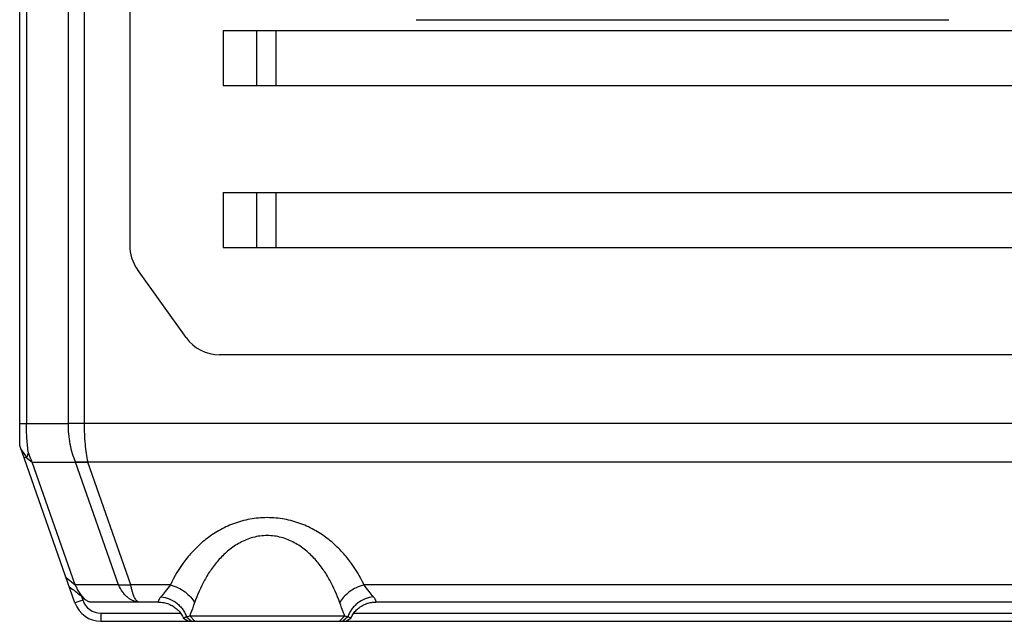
# Model space of a CAD drawing. Header units: millimetres. Extents: x 0 to 420, y 0 to 297.
# Tile 39 of 54: x 243 to 266, y 67 to 81. Entities that reach past the tile are written whole.
import ezdxf

# ---------------------------------------------------------------- set-up
doc = ezdxf.new("R2010")
doc.units = ezdxf.units.MM
doc.header["$LTSCALE"] = 23.1
doc.layers.add('00_COMPONENTS', color=7, linetype='CONTINUOUS')

msp = doc.modelspace()

# ---------------------------------------------------------------- linework, layer by layer
at = {"layer": '00_COMPONENTS', "color": 7}
for p, q in [((242.6105, 70.8025), (242.6105, 97.2692)), ((242.7723, 97.2692), (242.7723, 71.3322)), ((243.7821, 97.2692), (243.7821, 71.3339)), ((244.1727, 97.2692), (244.1727, 71.3311)), ((245.2772, 92.6154), (245.2772, 75.6563)), ((252.22, 81.1325), (265.1344, 81.1325)), ((247.5439, 80.8692), (247.5439, 79.5358)), ((247.5439, 80.8692), (287.2772, 80.8692)), ((248.3486, 80.8692), (248.3486, 79.5358)), ((248.82, 80.8692), (248.82, 79.5358)), ((247.5439, 79.5358), (287.2772, 79.5358)), ((247.5439, 76.9358), (247.5439, 75.6025)), ((247.5439, 76.9358), (287.2772, 76.9358)), ((248.3486, 76.9358), (248.3486, 75.6025)), ((248.82, 76.9358), (248.82, 75.6025)), ((247.5439, 75.6025), (287.2772, 75.6025)), ((246.6447, 73.4213), (245.4635, 75.0751)), ((287.9264, 73.0025), (247.4585, 73.0025)), ((242.6105, 71.3322), (243.7821, 71.3322)), ((300.7117, 71.3339), (243.7821, 71.3339)), ((243.7821, 71.3339), (243.7821, 71.3322)), ((244.1727, 71.3311), (243.7821, 71.3322)), ((243.9511, 66.9818), (242.6105, 70.8025)), ((242.7804, 70.5206), (242.6404, 70.7173)), ((242.7127, 70.5112), (242.7621, 70.5197)), ((242.7621, 70.5197), (242.9144, 70.4001)), ((243.9592, 67.4222), (242.9144, 70.4001)), ((242.9144, 70.4001), (243.9621, 70.4001)), ((243.9619, 70.4006), (243.9621, 70.4001)), ((244.2588, 70.3994), (243.9619, 70.4006)), ((245.007, 67.4222), (243.9621, 70.4001)), ((243.9621, 70.4001), (244.2589, 70.3992)), ((245.3038, 67.4213), (244.2588, 70.3995)), ((300.6965, 70.3995), (244.2588, 70.3995)), ((243.7347, 67.5985), (243.9592, 67.4222)), ((245.007, 67.4222), (243.9592, 67.4222)), ((245.007, 67.4222), (245.3038, 67.4213)), ((245.0079, 67.4202), (245.3041, 67.4202)), ((246.2628, 67.4202), (245.3041, 67.4202)), ((286.9295, 67.4202), (250.9582, 67.4202)), ((244.1062, 67.1438), (244.1398, 67.048)), ((244.1527, 67.1047), (244.2003, 67.0641)), ((244.1398, 67.048), (243.9511, 66.9818)), ((245.9789, 67.0025), (244.3355, 67.0025)), ((286.6456, 67.0025), (251.2422, 67.0025)), ((244.5802, 66.7358), (244.5802, 66.5358)), ((244.5802, 66.7358), (246.5094, 66.7358)), ((246.5813, 66.614), (246.581, 66.6143)), ((246.5813, 66.614), (246.7025, 66.5358)), ((246.6534, 66.6469), (246.7316, 66.6692)), ((246.6534, 66.6469), (246.7772, 66.5358)), ((246.7316, 66.6692), (246.8569, 66.5358)), ((246.7316, 66.6692), (250.4895, 66.6692)), ((250.4895, 66.6692), (250.3642, 66.5358)), ((250.5676, 66.6469), (250.4439, 66.5358)), ((250.4895, 66.6692), (250.5676, 66.6469)), ((250.5185, 66.5358), (250.6398, 66.614)), ((250.64, 66.6143), (250.6398, 66.614)), ((250.7117, 66.7358), (287.1761, 66.7358)), ((244.5802, 66.5358), (291.1852, 66.5358))]:
    msp.add_line(p, q, dxfattribs=at)
for points in [[(243.8142, 67.372), (243.836, 67.3564), (243.8674, 67.3335), (243.8981, 67.3106), (243.9279, 67.2878), (243.9572, 67.265), (243.986, 67.2423), (244.0143, 67.2196), (244.0424, 67.1967), (244.0703, 67.1738), (244.0979, 67.1508), (244.1254, 67.1277), (244.1527, 67.1047)], [(245.9789, 67.0025), (246.0098, 67.0018), (246.0407, 66.9996), (246.0714, 66.996), (246.1021, 66.9909), (246.1324, 66.9844), (246.1625, 66.9765), (246.1922, 66.9672), (246.2214, 66.9564), (246.2501, 66.9443), (246.2782, 66.9309), (246.3056, 66.9161), (246.3323, 66.9001), (246.3582, 66.8829), (246.3833, 66.8645), (246.4073, 66.8449), (246.4304, 66.8244), (246.4524, 66.8028), (246.4734, 66.7803), (246.4931, 66.757), (246.5117, 66.733), (246.529, 66.7082), (246.545, 66.6829), (246.5598, 66.6572), (246.5732, 66.631), (246.581, 66.6143)], [(250.64, 66.6143), (250.6471, 66.6295), (250.6597, 66.6541), (250.6734, 66.6785), (250.6882, 66.7024), (250.7042, 66.7258), (250.7213, 66.7487), (250.7395, 66.7709), (250.7587, 66.7925), (250.7789, 66.8132), (250.8001, 66.8331), (250.8223, 66.8521), (250.8452, 66.8701), (250.869, 66.8872), (250.8936, 66.9032), (250.9189, 66.9181), (250.9448, 66.9319), (250.9713, 66.9445), (250.9983, 66.9559), (251.0258, 66.9661), (251.0536, 66.975), (251.0819, 66.9828), (251.1104, 66.9892), (251.1392, 66.9944), (251.1681, 66.9983), (251.1972, 67.001), (251.2263, 67.0023), (251.2422, 67.0025)]]:
    msp.add_lwpolyline(points, dxfattribs=at)
for centre, radius, start, end in [((246.2772, 75.6563), 1, 180, 215.53768), ((247.4585, 74.0025), 1, 215.53768, 270), ((242.753, 70.8717), 0.3521, 271.48906, 274.46911), ((245.5959, 67.6977), 0.6502, 205.07872, 205.26662), ((245.5292, 67.5004), 0.2389, 199.3348, 199.5997), ((244.5802, 67.2025), 0.6667, 199.33481, 270), ((244.5802, 67.2025), 0.4667, 199.33481, 270)]:
    msp.add_arc(centre, radius, start, end, dxfattribs=at)
for points, knots in [([(242.8234, 70.6235), (242.806, 70.7355), (242.7806, 70.9715), (242.7723, 71.2085), (242.7723, 71.3322)], [0, 0, 0, 0, 0.4783984, 1, 1, 1, 1]), ([(243.7821, 71.3322), (243.782, 71.2484), (243.7894, 71.0826), (243.8232, 70.8401), (243.8789, 70.6117), (243.9317, 70.468), (243.9619, 70.4006)], [0, 0, 0, 0, 0.2630003, 0.5206836, 0.7679482, 1, 1, 1, 1]), ([(244.1727, 71.3311), (244.1726, 71.2474), (244.176, 71.0823), (244.1921, 70.8407), (244.2186, 70.6135), (244.244, 70.4683), (244.2588, 70.3995)], [0, 0, 0, 0, 0.267844, 0.5284942, 0.7748681, 1, 1, 1, 1]), ([(242.8234, 70.6235), (242.8143, 70.6069), (242.7987, 70.573), (242.7861, 70.538), (242.7804, 70.5206)], [0, 0, 0, 0, 0.5090758, 1, 1, 1, 1]), ([(242.9144, 70.4001), (242.9065, 70.4176), (242.8743, 70.4913), (242.8447, 70.5661), (242.8234, 70.6235)], [0, 0, 0, 0, 0.2384024, 1, 1, 1, 1]), ([(248.6105, 69.0512), (248.47, 69.0512), (248.1914, 69.0254), (247.7942, 68.9144), (247.4335, 68.7442), (247.1159, 68.5292), (246.8421, 68.2819), (246.5368, 67.9262), (246.3582, 67.6263), (246.2628, 67.4202)], [0, 0, 0, 0, 0.1397559, 0.2764201, 0.4081973, 0.5347171, 0.656433, 0.7741018, 1, 1, 1, 1]), ([(250.9582, 67.4202), (250.8628, 67.6263), (250.6843, 67.9262), (250.379, 68.2819), (250.1051, 68.5292), (249.7876, 68.7442), (249.4269, 68.9144), (249.0297, 69.0254), (248.751, 69.0512), (248.6105, 69.0512)], [0, 0, 0, 0, 0.2258979, 0.3435663, 0.4652817, 0.5917993, 0.7235748, 0.8602402, 1, 1, 1, 1]), ([(248.6105, 68.6166), (248.5524, 68.6166), (248.4364, 68.6087), (248.2665, 68.5741), (248.1042, 68.5191), (247.9027, 68.4236), (247.6766, 68.2693), (247.4455, 68.0467), (247.2516, 67.8007), (247.0372, 67.4544), (246.9155, 67.1751), (246.8497, 66.9856)], [0, 0, 0, 0, 0.0682872, 0.1360918, 0.2030516, 0.2689766, 0.3975116, 0.5224068, 0.6444866, 0.7644742, 1, 1, 1, 1]), ([(250.3713, 66.9856), (250.3055, 67.1751), (250.1839, 67.4544), (249.9695, 67.8007), (249.7755, 68.0467), (249.5445, 68.2693), (249.3183, 68.4235), (249.1168, 68.5191), (248.9546, 68.5741), (248.7847, 68.6087), (248.6687, 68.6166), (248.6105, 68.6166)], [0, 0, 0, 0, 0.2355254, 0.3555124, 0.4775917, 0.602485, 0.7310173, 0.7969427, 0.8639033, 0.9317086, 1, 1, 1, 1]), ([(244.2003, 67.0641), (244.1775, 67.0836), (244.1329, 67.1306), (244.072, 67.2138), (244.0131, 67.3125), (243.977, 67.3843), (243.9592, 67.4222)], [0, 0, 0, 0, 0.2069824, 0.4450804, 0.7110633, 1, 1, 1, 1]), ([(245.5075, 67.0025), (245.4837, 67.0025), (245.4353, 67.0073), (245.3641, 67.0289), (245.295, 67.0642), (245.2288, 67.1126), (245.1662, 67.1734), (245.0859, 67.2728), (245.0368, 67.3591), (245.0079, 67.4202)], [0, 0, 0, 0, 0.1043305, 0.2113372, 0.3233608, 0.4421849, 0.5689657, 0.7042729, 1, 1, 1, 1]), ([(245.5075, 67.0025), (245.5027, 67.0025), (245.4926, 67.0037), (245.4779, 67.0093), (245.4634, 67.0183), (245.4432, 67.0359), (245.419, 67.0674), (245.3926, 67.1157), (245.3676, 67.1761), (245.3441, 67.2481), (245.3225, 67.3306), (245.3101, 67.3893), (245.3041, 67.4202)], [0, 0, 0, 0, 0.0300725, 0.0617465, 0.0963778, 0.1349799, 0.2264643, 0.3392248, 0.4738554, 0.6297838, 0.8057564, 1, 1, 1, 1]), ([(246.2628, 67.4202), (246.2235, 67.3656), (246.1484, 67.2684), (246.07, 67.1739), (246.0346, 67.1311)], [0, 0, 0, 0, 0.5478079, 1, 1, 1, 1]), ([(246.2628, 67.4202), (246.3268, 67.4032), (246.4515, 67.3566), (246.6193, 67.2565), (246.7569, 67.1332), (246.8255, 67.0356), (246.8497, 66.9856)], [0, 0, 0, 0, 0.2651497, 0.5291499, 0.7777513, 1, 1, 1, 1]), ([(250.9582, 67.4202), (250.8942, 67.4032), (250.7695, 67.3566), (250.6018, 67.2565), (250.4641, 67.1332), (250.3956, 67.0356), (250.3713, 66.9856)], [0, 0, 0, 0, 0.2651497, 0.5291499, 0.7777513, 1, 1, 1, 1]), ([(251.1864, 67.1311), (251.1511, 67.1739), (251.0726, 67.2684), (250.9976, 67.3656), (250.9582, 67.4202)], [0, 0, 0, 0, 0.4521925, 1, 1, 1, 1]), ([(246.0346, 67.1311), (246.0269, 67.1218), (246.0133, 67.1041), (245.9963, 67.0784), (245.9842, 67.0561), (245.9762, 67.0375), (245.972, 67.0229), (245.971, 67.0131), (245.9721, 67.0074), (245.9736, 67.0045), (245.976, 67.0028), (245.9779, 67.0025), (245.9789, 67.0025)], [0, 0, 0, 0, 0.24085, 0.445496, 0.6141243, 0.7477629, 0.8481084, 0.9177813, 0.9427714, 0.9629054, 0.980818, 1, 1, 1, 1]), ([(246.0346, 67.1311), (246.1037, 67.1236), (246.241, 67.0884), (246.3938, 66.9997), (246.4977, 66.9062), (246.564, 66.8269), (246.6171, 66.7403), (246.6431, 66.6784), (246.6534, 66.6469)], [0, 0, 0, 0, 0.2520882, 0.5064103, 0.6327884, 0.7575068, 0.8800249, 1, 1, 1, 1]), ([(251.1864, 67.1311), (251.1173, 67.1236), (250.9801, 67.0884), (250.8272, 66.9997), (250.7234, 66.9062), (250.6571, 66.8269), (250.604, 66.7403), (250.578, 66.6784), (250.5676, 66.6469)], [0, 0, 0, 0, 0.2520882, 0.5064103, 0.6327884, 0.7575068, 0.8800249, 1, 1, 1, 1]), ([(251.2422, 67.0025), (251.2431, 67.0025), (251.245, 67.0028), (251.2474, 67.0045), (251.2489, 67.0074), (251.2501, 67.0131), (251.249, 67.0229), (251.2448, 67.0375), (251.2369, 67.0561), (251.2247, 67.0784), (251.2078, 67.1041), (251.1941, 67.1218), (251.1864, 67.1311)], [0, 0, 0, 0, 0.0191819, 0.0370946, 0.0572287, 0.0822187, 0.1518917, 0.2522372, 0.3858758, 0.5545041, 0.75915, 1, 1, 1, 1]), ([(244.3355, 67.0025), (244.3244, 67.0025), (244.3015, 67.0055), (244.2674, 67.018), (244.2331, 67.0378), (244.2112, 67.0547), (244.2003, 67.0641)], [0, 0, 0, 0, 0.2181447, 0.4538255, 0.7133511, 1, 1, 1, 1]), ([(246.8497, 66.9856), (246.8399, 66.9573), (246.8022, 66.8512), (246.7619, 66.746), (246.7316, 66.6692)], [0, 0, 0, 0, 0.2667563, 1, 1, 1, 1]), ([(250.4895, 66.6692), (250.4799, 66.6934), (250.4389, 66.7983), (250.3997, 66.9039), (250.3713, 66.9856)], [0, 0, 0, 0, 0.2315341, 1, 1, 1, 1]), ([(246.581, 66.6143), (246.5808, 66.6148), (246.5827, 66.6166), (246.5859, 66.6185), (246.5923, 66.6217), (246.6007, 66.6255), (246.6115, 66.6301), (246.6292, 66.6374), (246.6435, 66.643), (246.6534, 66.6469)], [0, 0, 0, 0, 0.0213217, 0.0738738, 0.1599259, 0.2775607, 0.424951, 0.5984046, 1, 1, 1, 1]), ([(250.5676, 66.6469), (250.5776, 66.643), (250.5919, 66.6374), (250.6097, 66.6301), (250.6204, 66.6255), (250.6288, 66.6217), (250.6351, 66.6185), (250.6383, 66.6166), (250.6403, 66.6148), (250.64, 66.6143)], [0, 0, 0, 0, 0.4035714, 0.57575, 0.7227055, 0.8402972, 0.926064, 0.9785841, 1, 1, 1, 1])]:
    msp.add_open_spline(points, degree=3, knots=knots, dxfattribs=at)

doc.saveas('drawing.dxf')
